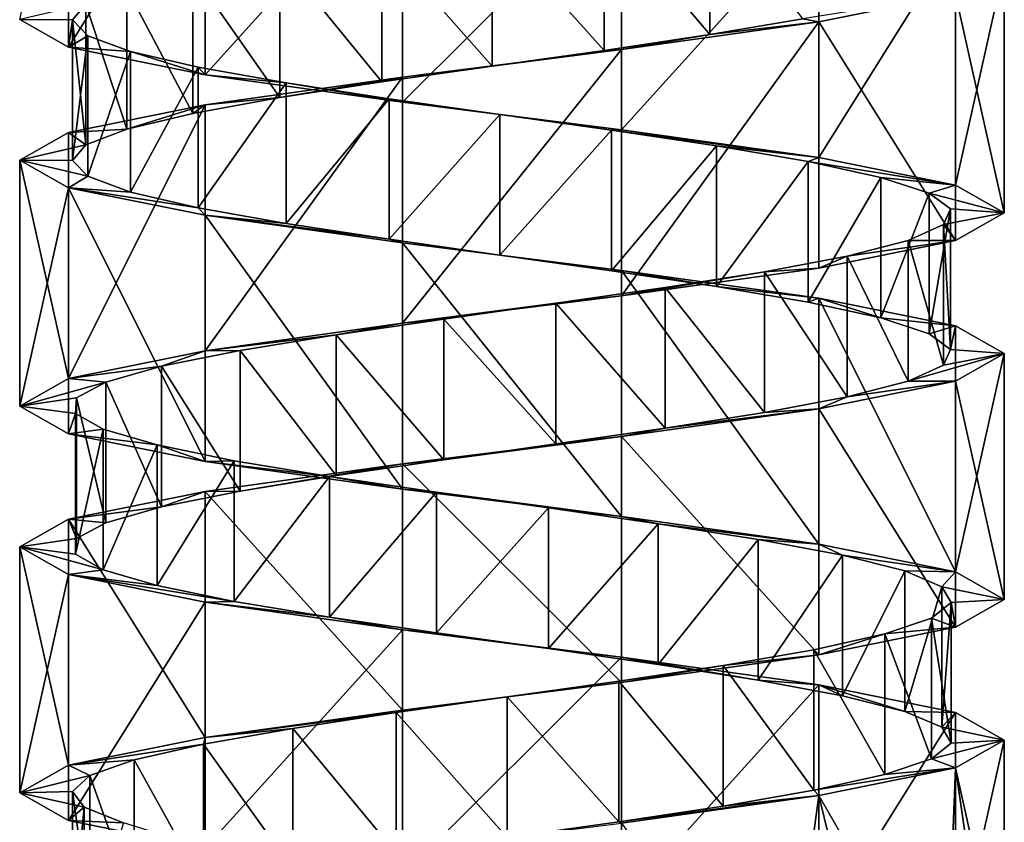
# Model space of a CAD drawing. Header units: millimetres. Extents: x -125 to 171, y -35 to 1363.
# Tile 199 of 256: x 41 to 55, y 494 to 505. Entities that reach past the tile are written whole.
import ezdxf

# ---------------------------------------------------------------- set-up
doc = ezdxf.new("R2010")
doc.units = ezdxf.units.MM
doc.header["$LTSCALE"] = 65.185185
for name, color, linetype in [('1754', 7, 'CONTINUOUS'), ('1755', 7, 'CONTINUOUS'), ('1756', 7, 'CONTINUOUS'), ('2040', 7, 'CONTINUOUS'), ('2041', 7, 'CONTINUOUS'), ('2042', 7, 'CONTINUOUS'), ('2114', 7, 'CONTINUOUS'), ('2115', 7, 'CONTINUOUS'), ('2116', 7, 'CONTINUOUS')]:
    doc.layers.add(name, color=color, linetype=linetype)

msp = doc.modelspace()

# ---------------------------------------------------------------- linework, layer by layer
at = {"layer": '1754', "linetype": 'CONTINUOUS'}
for points in [[(49.369, 507.06, 6.111), (50.872, 505.284, 5.581), (50.872, 507.284, 5.581), (49.369, 507.06, 6.111)], [(50.872, 505.284, 5.581), (52.193, 505.507, 4.688), (50.872, 507.284, 5.581), (50.872, 505.284, 5.581)], [(47.78, 506.836, 6.244), (49.369, 505.06, 6.111), (49.369, 507.06, 6.111), (47.78, 506.836, 6.244)], [(49.369, 505.06, 6.111), (50.872, 505.284, 5.581), (49.369, 507.06, 6.111), (49.369, 505.06, 6.111)], [(46.21, 506.612, 5.97), (47.78, 504.836, 6.244), (47.78, 506.836, 6.244), (46.21, 506.612, 5.97)], [(47.78, 504.836, 6.244), (49.369, 505.06, 6.111), (47.78, 506.836, 6.244), (47.78, 504.836, 6.244)], [(44.76, 506.388, 5.308), (46.21, 504.612, 5.97), (46.21, 506.612, 5.97), (44.76, 506.388, 5.308)], [(46.21, 504.612, 5.97), (47.78, 504.836, 6.244), (46.21, 506.612, 5.97), (46.21, 504.612, 5.97)], [(43.524, 506.164, 4.3), (44.76, 504.388, 5.308), (44.76, 506.388, 5.308), (43.524, 506.164, 4.3)], [(44.76, 504.388, 5.308), (46.21, 504.612, 5.97), (44.76, 506.388, 5.308), (44.76, 504.388, 5.308)], [(42.584, 505.94, 3.013), (43.524, 504.164, 4.3), (43.524, 506.164, 4.3), (42.584, 505.94, 3.013)], [(43.524, 504.164, 4.3), (44.76, 504.388, 5.308), (43.524, 506.164, 4.3), (43.524, 504.164, 4.3)], [(42, 505.716, 1.53), (42.584, 503.94, 3.013), (42.584, 505.94, 3.013), (42, 505.716, 1.53)], [(42.584, 503.94, 3.013), (43.524, 504.164, 4.3), (42.584, 505.94, 3.013), (42.584, 503.94, 3.013)], [(41.81, 505.493, -0.053), (42, 503.716, 1.53), (42, 505.716, 1.53), (41.81, 505.493, -0.053)], [(42, 503.716, 1.53), (42.584, 503.94, 3.013), (42, 505.716, 1.53), (42, 503.716, 1.53)], [(41.81, 503.493, -0.053), (42, 503.716, 1.53), (41.81, 505.493, -0.053), (41.81, 503.493, -0.053)], [(42.027, 505.269, -1.633), (41.81, 503.493, -0.053), (41.81, 505.493, -0.053), (42.027, 505.269, -1.633)], [(42.027, 503.269, -1.633), (41.81, 503.493, -0.053), (42.027, 505.269, -1.633), (42.027, 503.269, -1.633)], [(42.636, 505.045, -3.106), (42.027, 503.269, -1.633), (42.027, 505.269, -1.633), (42.636, 505.045, -3.106)], [(42.636, 503.045, -3.106), (42.027, 503.269, -1.633), (42.636, 505.045, -3.106), (42.636, 503.045, -3.106)], [(43.598, 504.821, -4.377), (42.636, 503.045, -3.106), (42.636, 505.045, -3.106), (43.598, 504.821, -4.377)], [(43.598, 502.821, -4.377), (42.636, 503.045, -3.106), (43.598, 504.821, -4.377), (43.598, 502.821, -4.377)], [(44.851, 504.597, -5.363), (43.598, 502.821, -4.377), (43.598, 504.821, -4.377), (44.851, 504.597, -5.363)], [(44.851, 502.597, -5.363), (43.598, 502.821, -4.377), (44.851, 504.597, -5.363), (44.851, 502.597, -5.363)], [(46.312, 504.373, -6.001), (44.851, 502.597, -5.363), (44.851, 504.597, -5.363), (46.312, 504.373, -6.001)], [(46.312, 502.373, -6.001), (44.851, 502.597, -5.363), (46.312, 504.373, -6.001), (46.312, 502.373, -6.001)], [(47.887, 504.149, -6.248), (46.312, 502.373, -6.001), (46.312, 504.373, -6.001), (47.887, 504.149, -6.248)], [(47.887, 502.149, -6.248), (46.312, 502.373, -6.001), (47.887, 504.149, -6.248), (47.887, 502.149, -6.248)], [(49.473, 503.925, -6.088), (47.887, 502.149, -6.248), (47.887, 504.149, -6.248), (49.473, 503.925, -6.088)], [(49.473, 501.925, -6.088), (47.887, 502.149, -6.248), (49.473, 503.925, -6.088), (49.473, 501.925, -6.088)], [(50.967, 503.701, -5.533), (49.473, 501.925, -6.088), (49.473, 503.925, -6.088), (50.967, 503.701, -5.533)], [(50.967, 501.701, -5.533), (49.473, 501.925, -6.088), (50.967, 503.701, -5.533), (50.967, 501.701, -5.533)], [(52.272, 503.478, -4.617), (50.967, 501.701, -5.533), (50.967, 503.701, -5.533), (52.272, 503.478, -4.617)], [(52.272, 501.478, -4.617), (50.967, 501.701, -5.533), (52.272, 503.478, -4.617), (52.272, 501.478, -4.617)], [(53.303, 503.254, -3.401), (52.272, 501.478, -4.617), (52.272, 503.478, -4.617), (53.303, 503.254, -3.401)], [(53.303, 501.254, -3.401), (52.272, 501.478, -4.617), (53.303, 503.254, -3.401), (53.303, 501.254, -3.401)], [(53.993, 503.03, -1.964), (53.303, 501.254, -3.401), (53.303, 503.254, -3.401), (53.993, 503.03, -1.964)], [(53.993, 501.03, -1.964), (53.303, 501.254, -3.401), (53.993, 503.03, -1.964), (53.993, 501.03, -1.964)], [(54.297, 502.806, -0.399), (53.993, 501.03, -1.964), (53.993, 503.03, -1.964), (54.297, 502.806, -0.399)], [(54.297, 500.806, -0.399), (53.993, 501.03, -1.964), (54.297, 502.806, -0.399), (54.297, 500.806, -0.399)], [(54.195, 502.582, 1.192), (54.297, 500.806, -0.399), (54.297, 502.806, -0.399), (54.195, 502.582, 1.192)], [(53.694, 502.358, 2.705), (54.195, 500.582, 1.192), (54.195, 502.582, 1.192), (53.694, 502.358, 2.705)], [(54.195, 500.582, 1.192), (54.297, 500.806, -0.399), (54.195, 502.582, 1.192), (54.195, 500.582, 1.192)], [(52.827, 502.134, 4.042), (53.694, 500.358, 2.705), (53.694, 502.358, 2.705), (52.827, 502.134, 4.042)], [(53.694, 500.358, 2.705), (54.195, 500.582, 1.192), (53.694, 502.358, 2.705), (53.694, 500.358, 2.705)], [(51.649, 501.91, 5.117), (52.827, 500.134, 4.042), (52.827, 502.134, 4.042), (51.649, 501.91, 5.117)], [(52.827, 500.134, 4.042), (53.694, 500.358, 2.705), (52.827, 502.134, 4.042), (52.827, 500.134, 4.042)], [(50.238, 501.687, 5.858), (51.649, 499.91, 5.117), (51.649, 501.91, 5.117), (50.238, 501.687, 5.858)], [(51.649, 499.91, 5.117), (52.827, 500.134, 4.042), (51.649, 501.91, 5.117), (51.649, 499.91, 5.117)], [(48.685, 501.463, 6.219), (50.238, 499.687, 5.858), (50.238, 501.687, 5.858), (48.685, 501.463, 6.219)], [(50.238, 499.687, 5.858), (51.649, 499.91, 5.117), (50.238, 501.687, 5.858), (50.238, 499.687, 5.858)], [(47.091, 501.239, 6.175), (48.685, 499.463, 6.219), (48.685, 501.463, 6.219), (47.091, 501.239, 6.175)], [(48.685, 499.463, 6.219), (50.238, 499.687, 5.858), (48.685, 501.463, 6.219), (48.685, 499.463, 6.219)], [(45.561, 501.015, 5.729), (47.091, 499.239, 6.175), (47.091, 501.239, 6.175), (45.561, 501.015, 5.729)], [(47.091, 499.239, 6.175), (48.685, 499.463, 6.219), (47.091, 501.239, 6.175), (47.091, 499.239, 6.175)], [(44.193, 500.791, 4.91), (45.561, 499.015, 5.729), (45.561, 501.015, 5.729), (44.193, 500.791, 4.91)], [(45.561, 499.015, 5.729), (47.091, 499.239, 6.175), (45.561, 501.015, 5.729), (45.561, 499.015, 5.729)], [(43.077, 500.567, 3.772), (44.193, 498.791, 4.91), (44.193, 500.791, 4.91), (43.077, 500.567, 3.772)], [(44.193, 498.791, 4.91), (45.561, 499.015, 5.729), (44.193, 500.791, 4.91), (44.193, 498.791, 4.91)], [(42.284, 500.343, 2.389), (43.077, 498.567, 3.772), (43.077, 500.567, 3.772), (42.284, 500.343, 2.389)], [(43.077, 498.567, 3.772), (44.193, 498.791, 4.91), (43.077, 500.567, 3.772), (43.077, 498.567, 3.772)], [(41.868, 500.119, 0.85), (42.284, 498.343, 2.389), (42.284, 500.343, 2.389), (41.868, 500.119, 0.85)], [(42.284, 498.343, 2.389), (43.077, 498.567, 3.772), (42.284, 500.343, 2.389), (42.284, 498.343, 2.389)], [(41.854, 499.896, -0.744), (41.868, 498.119, 0.85), (41.868, 500.119, 0.85), (41.854, 499.896, -0.744)], [(41.868, 498.119, 0.85), (42.284, 498.343, 2.389), (41.868, 500.119, 0.85), (41.868, 498.119, 0.85)], [(41.854, 497.896, -0.744), (41.868, 498.119, 0.85), (41.854, 499.896, -0.744), (41.854, 497.896, -0.744)], [(42.245, 499.672, -2.29), (41.854, 497.896, -0.744), (41.854, 499.896, -0.744), (42.245, 499.672, -2.29)], [(42.245, 497.672, -2.29), (41.854, 497.896, -0.744), (42.245, 499.672, -2.29), (42.245, 497.672, -2.29)], [(43.013, 499.448, -3.687), (42.245, 497.672, -2.29), (42.245, 499.672, -2.29), (43.013, 499.448, -3.687)], [(43.013, 497.448, -3.687), (42.245, 497.672, -2.29), (43.013, 499.448, -3.687), (43.013, 497.448, -3.687)], [(44.11, 499.224, -4.843), (43.013, 497.448, -3.687), (43.013, 499.448, -3.687), (44.11, 499.224, -4.843)], [(44.11, 497.224, -4.843), (43.013, 497.448, -3.687), (44.11, 499.224, -4.843), (44.11, 497.224, -4.843)], [(45.464, 499, -5.685), (44.11, 497.224, -4.843), (44.11, 499.224, -4.843), (45.464, 499, -5.685)], [(45.464, 497, -5.685), (44.11, 497.224, -4.843), (45.464, 499, -5.685), (45.464, 497, -5.685)], [(46.986, 498.776, -6.157), (45.464, 497, -5.685), (45.464, 499, -5.685), (46.986, 498.776, -6.157)], [(46.986, 496.776, -6.157), (45.464, 497, -5.685), (46.986, 498.776, -6.157), (46.986, 496.776, -6.157)], [(48.579, 498.552, -6.228), (46.986, 496.776, -6.157), (46.986, 498.776, -6.157), (48.579, 498.552, -6.228)], [(48.579, 496.552, -6.228), (46.986, 496.776, -6.157), (48.579, 498.552, -6.228), (48.579, 496.552, -6.228)], [(50.138, 498.328, -5.895), (48.579, 496.552, -6.228), (48.579, 498.552, -6.228), (50.138, 498.328, -5.895)], [(50.138, 496.328, -5.895), (48.579, 496.552, -6.228), (50.138, 498.328, -5.895), (50.138, 496.328, -5.895)], [(51.561, 498.104, -5.177), (50.138, 496.328, -5.895), (50.138, 498.328, -5.895), (51.561, 498.104, -5.177)], [(51.561, 496.104, -5.177), (50.138, 496.328, -5.895), (51.561, 498.104, -5.177), (51.561, 496.104, -5.177)], [(52.757, 497.881, -4.123), (51.561, 496.104, -5.177), (51.561, 498.104, -5.177), (52.757, 497.881, -4.123)], [(52.757, 495.881, -4.123), (51.561, 496.104, -5.177), (52.757, 497.881, -4.123), (52.757, 495.881, -4.123)], [(53.647, 497.657, -2.801), (52.757, 495.881, -4.123), (52.757, 497.881, -4.123), (53.647, 497.657, -2.801)], [(53.647, 495.657, -2.801), (52.757, 495.881, -4.123), (53.647, 497.657, -2.801), (53.647, 495.657, -2.801)], [(54.174, 497.433, -1.296), (53.647, 495.657, -2.801), (53.647, 497.657, -2.801), (54.174, 497.433, -1.296)], [(54.174, 495.433, -1.296), (53.647, 495.657, -2.801), (54.174, 497.433, -1.296), (54.174, 495.433, -1.296)], [(54.303, 497.209, 0.293), (54.174, 495.433, -1.296), (54.174, 497.433, -1.296), (54.303, 497.209, 0.293)], [(54.026, 496.985, 1.863), (54.303, 495.209, 0.293), (54.303, 497.209, 0.293), (54.026, 496.985, 1.863)], [(54.303, 495.209, 0.293), (54.174, 495.433, -1.296), (54.303, 497.209, 0.293), (54.303, 495.209, 0.293)], [(53.361, 496.761, 3.311), (54.026, 494.985, 1.863), (54.026, 496.985, 1.863), (53.361, 496.761, 3.311)], [(54.026, 494.985, 1.863), (54.303, 495.209, 0.293), (54.026, 496.985, 1.863), (54.026, 494.985, 1.863)], [(52.35, 496.537, 4.545), (53.361, 494.761, 3.311), (53.361, 496.761, 3.311), (52.35, 496.537, 4.545)], [(53.361, 494.761, 3.311), (54.026, 494.985, 1.863), (53.361, 496.761, 3.311), (53.361, 494.761, 3.311)], [(51.061, 496.313, 5.482), (52.35, 494.537, 4.545), (52.35, 496.537, 4.545), (51.061, 496.313, 5.482)], [(52.35, 494.537, 4.545), (53.361, 494.761, 3.311), (52.35, 496.537, 4.545), (52.35, 494.537, 4.545)], [(49.577, 496.09, 6.063), (51.061, 494.313, 5.482), (51.061, 496.313, 5.482), (49.577, 496.09, 6.063)], [(51.061, 494.313, 5.482), (52.35, 494.537, 4.545), (51.061, 496.313, 5.482), (51.061, 494.313, 5.482)], [(47.993, 495.866, 6.25), (49.577, 494.09, 6.063), (49.577, 496.09, 6.063), (47.993, 495.866, 6.25)], [(49.577, 494.09, 6.063), (51.061, 494.313, 5.482), (49.577, 496.09, 6.063), (49.577, 494.09, 6.063)], [(46.415, 495.642, 6.03), (47.993, 493.866, 6.25), (47.993, 495.866, 6.25), (46.415, 495.642, 6.03)], [(47.993, 493.866, 6.25), (49.577, 494.09, 6.063), (47.993, 495.866, 6.25), (47.993, 493.866, 6.25)], [(44.943, 495.418, 5.417), (46.415, 493.642, 6.03), (46.415, 495.642, 6.03), (44.943, 495.418, 5.417)], [(46.415, 493.642, 6.03), (47.993, 493.866, 6.25), (46.415, 495.642, 6.03), (46.415, 493.642, 6.03)], [(43.674, 495.194, 4.452), (44.943, 493.418, 5.417), (44.943, 495.418, 5.417), (43.674, 495.194, 4.452)], [(44.943, 493.418, 5.417), (46.415, 493.642, 6.03), (44.943, 495.418, 5.417), (44.943, 493.418, 5.417)], [(42.69, 494.97, 3.198), (43.674, 493.194, 4.452), (43.674, 495.194, 4.452), (42.69, 494.97, 3.198)], [(43.674, 493.194, 4.452), (44.943, 493.418, 5.417), (43.674, 495.194, 4.452), (43.674, 493.194, 4.452)], [(42.056, 494.746, 1.735), (42.69, 492.97, 3.198), (42.69, 494.97, 3.198), (42.056, 494.746, 1.735)], [(42.69, 492.97, 3.198), (43.674, 493.194, 4.452), (42.69, 494.97, 3.198), (42.69, 492.97, 3.198)], [(41.812, 494.522, 0.16), (42.056, 492.746, 1.735), (42.056, 494.746, 1.735), (41.812, 494.522, 0.16)], [(42.056, 492.746, 1.735), (42.69, 492.97, 3.198), (42.056, 494.746, 1.735), (42.056, 492.746, 1.735)], [(41.812, 492.522, 0.16), (42.056, 492.746, 1.735), (41.812, 494.522, 0.16), (41.812, 492.522, 0.16)], [(41.975, 494.299, -1.426), (41.812, 492.522, 0.16), (41.812, 494.522, 0.16), (41.975, 494.299, -1.426)], [(41.975, 492.299, -1.426), (41.812, 492.522, 0.16), (41.975, 494.299, -1.426), (41.975, 492.299, -1.426)], [(42.534, 494.075, -2.919), (41.975, 492.299, -1.426), (41.975, 494.299, -1.426), (42.534, 494.075, -2.919)]]:
    msp.add_3dface(points, dxfattribs=at)
at = {"layer": '1755', "linetype": 'CONTINUOUS'}
for points in [[(54.367, 505.857, 3.037), (52.193, 505.507, 4.688), (52.424, 505.464, 5.473), (54.367, 505.857, 3.037)], [(52.424, 505.464, 5.473), (50.872, 505.284, 5.581), (49.618, 505.071, 6.824), (52.424, 505.464, 5.473)], [(52.193, 505.507, 4.688), (50.872, 505.284, 5.581), (52.424, 505.464, 5.473), (52.193, 505.507, 4.688)], [(50.872, 505.284, 5.581), (49.369, 505.06, 6.111), (49.618, 505.071, 6.824), (50.872, 505.284, 5.581)], [(49.618, 505.071, 6.824), (47.78, 504.836, 6.244), (46.502, 504.679, 6.824), (49.618, 505.071, 6.824)], [(49.369, 505.06, 6.111), (47.78, 504.836, 6.244), (49.618, 505.071, 6.824), (49.369, 505.06, 6.111)], [(47.78, 504.836, 6.244), (46.21, 504.612, 5.97), (46.502, 504.679, 6.824), (47.78, 504.836, 6.244)], [(46.502, 504.679, 6.824), (44.76, 504.388, 5.308), (43.696, 504.286, 5.473), (46.502, 504.679, 6.824)], [(46.21, 504.612, 5.97), (44.76, 504.388, 5.308), (46.502, 504.679, 6.824), (46.21, 504.612, 5.97)], [(43.696, 504.286, 5.473), (42.584, 503.94, 3.013), (41.753, 503.893, 3.037), (43.696, 504.286, 5.473)], [(43.524, 504.164, 4.3), (42.584, 503.94, 3.013), (43.696, 504.286, 5.473), (43.524, 504.164, 4.3)], [(44.76, 504.388, 5.308), (43.524, 504.164, 4.3), (43.696, 504.286, 5.473), (44.76, 504.388, 5.308)], [(41.753, 503.893, 3.037), (42, 503.716, 1.53), (41.06, 503.5, 0), (41.753, 503.893, 3.037)], [(42.584, 503.94, 3.013), (42, 503.716, 1.53), (41.753, 503.893, 3.037), (42.584, 503.94, 3.013)], [(42, 503.716, 1.53), (41.81, 503.493, -0.053), (41.06, 503.5, 0), (42, 503.716, 1.53)], [(41.81, 503.493, -0.053), (42.027, 503.269, -1.633), (41.06, 503.5, 0), (41.81, 503.493, -0.053)], [(41.06, 503.5, 0), (42.027, 503.269, -1.633), (41.753, 503.107, -3.037), (41.06, 503.5, 0)], [(42.027, 503.269, -1.633), (42.636, 503.045, -3.106), (41.753, 503.107, -3.037), (42.027, 503.269, -1.633)], [(42.636, 503.045, -3.106), (43.598, 502.821, -4.377), (41.753, 503.107, -3.037), (42.636, 503.045, -3.106)], [(41.753, 503.107, -3.037), (43.598, 502.821, -4.377), (43.696, 502.714, -5.473), (41.753, 503.107, -3.037)], [(43.598, 502.821, -4.377), (44.851, 502.597, -5.363), (43.696, 502.714, -5.473), (43.598, 502.821, -4.377)], [(44.851, 502.597, -5.363), (46.312, 502.373, -6.001), (43.696, 502.714, -5.473), (44.851, 502.597, -5.363)], [(43.696, 502.714, -5.473), (46.312, 502.373, -6.001), (46.502, 502.321, -6.825), (43.696, 502.714, -5.473)], [(46.312, 502.373, -6.001), (47.887, 502.149, -6.248), (46.502, 502.321, -6.825), (46.312, 502.373, -6.001)], [(46.502, 502.321, -6.825), (47.887, 502.149, -6.248), (49.618, 501.929, -6.824), (46.502, 502.321, -6.825)], [(47.887, 502.149, -6.248), (49.473, 501.925, -6.088), (49.618, 501.929, -6.824), (47.887, 502.149, -6.248)], [(49.473, 501.925, -6.088), (50.967, 501.701, -5.533), (49.618, 501.929, -6.824), (49.473, 501.925, -6.088)], [(49.618, 501.929, -6.824), (50.967, 501.701, -5.533), (52.424, 501.536, -5.473), (49.618, 501.929, -6.824)], [(50.967, 501.701, -5.533), (52.272, 501.478, -4.617), (52.424, 501.536, -5.473), (50.967, 501.701, -5.533)], [(52.272, 501.478, -4.617), (53.303, 501.254, -3.401), (52.424, 501.536, -5.473), (52.272, 501.478, -4.617)], [(52.424, 501.536, -5.473), (53.303, 501.254, -3.401), (54.367, 501.143, -3.037), (52.424, 501.536, -5.473)], [(53.303, 501.254, -3.401), (53.993, 501.03, -1.964), (54.367, 501.143, -3.037), (53.303, 501.254, -3.401)], [(53.993, 501.03, -1.964), (54.297, 500.806, -0.399), (54.367, 501.143, -3.037), (53.993, 501.03, -1.964)], [(54.367, 501.143, -3.037), (54.297, 500.806, -0.399), (55.06, 500.75, 0), (54.367, 501.143, -3.037)], [(54.297, 500.806, -0.399), (54.195, 500.582, 1.192), (55.06, 500.75, 0), (54.297, 500.806, -0.399)], [(54.195, 500.582, 1.192), (53.694, 500.358, 2.705), (55.06, 500.75, 0), (54.195, 500.582, 1.192)], [(55.06, 500.75, 0), (53.694, 500.358, 2.705), (54.367, 500.357, 3.037), (55.06, 500.75, 0)], [(54.367, 500.357, 3.037), (52.827, 500.134, 4.042), (52.424, 499.964, 5.473), (54.367, 500.357, 3.037)], [(53.694, 500.358, 2.705), (52.827, 500.134, 4.042), (54.367, 500.357, 3.037), (53.694, 500.358, 2.705)], [(52.827, 500.134, 4.042), (51.649, 499.91, 5.117), (52.424, 499.964, 5.473), (52.827, 500.134, 4.042)], [(52.424, 499.964, 5.473), (50.238, 499.687, 5.858), (49.618, 499.571, 6.824), (52.424, 499.964, 5.473)], [(51.649, 499.91, 5.117), (50.238, 499.687, 5.858), (52.424, 499.964, 5.473), (51.649, 499.91, 5.117)], [(50.238, 499.687, 5.858), (48.685, 499.463, 6.219), (49.618, 499.571, 6.824), (50.238, 499.687, 5.858)], [(49.618, 499.571, 6.824), (47.091, 499.239, 6.175), (46.502, 499.179, 6.825), (49.618, 499.571, 6.824)], [(48.685, 499.463, 6.219), (47.091, 499.239, 6.175), (49.618, 499.571, 6.824), (48.685, 499.463, 6.219)], [(46.502, 499.179, 6.825), (44.193, 498.791, 4.91), (43.696, 498.786, 5.473), (46.502, 499.179, 6.825)], [(45.561, 499.015, 5.729), (44.193, 498.791, 4.91), (46.502, 499.179, 6.825), (45.561, 499.015, 5.729)], [(47.091, 499.239, 6.175), (45.561, 499.015, 5.729), (46.502, 499.179, 6.825), (47.091, 499.239, 6.175)], [(43.696, 498.786, 5.473), (43.077, 498.567, 3.772), (41.753, 498.393, 3.037), (43.696, 498.786, 5.473)], [(44.193, 498.791, 4.91), (43.077, 498.567, 3.772), (43.696, 498.786, 5.473), (44.193, 498.791, 4.91)], [(43.077, 498.567, 3.772), (42.284, 498.343, 2.389), (41.753, 498.393, 3.037), (43.077, 498.567, 3.772)], [(41.753, 498.393, 3.037), (41.868, 498.119, 0.85), (41.06, 498, 0), (41.753, 498.393, 3.037)], [(42.284, 498.343, 2.389), (41.868, 498.119, 0.85), (41.753, 498.393, 3.037), (42.284, 498.343, 2.389)], [(41.868, 498.119, 0.85), (41.854, 497.896, -0.744), (41.06, 498, 0), (41.868, 498.119, 0.85)], [(41.854, 497.896, -0.744), (42.245, 497.672, -2.29), (41.06, 498, 0), (41.854, 497.896, -0.744)], [(41.06, 498, 0), (42.245, 497.672, -2.29), (41.753, 497.607, -3.037), (41.06, 498, 0)], [(42.245, 497.672, -2.29), (43.013, 497.448, -3.687), (41.753, 497.607, -3.037), (42.245, 497.672, -2.29)], [(43.013, 497.448, -3.687), (44.11, 497.224, -4.843), (41.753, 497.607, -3.037), (43.013, 497.448, -3.687)], [(41.753, 497.607, -3.037), (44.11, 497.224, -4.843), (43.696, 497.214, -5.473), (41.753, 497.607, -3.037)], [(44.11, 497.224, -4.843), (45.464, 497, -5.685), (43.696, 497.214, -5.473), (44.11, 497.224, -4.843)], [(43.696, 497.214, -5.473), (45.464, 497, -5.685), (46.502, 496.821, -6.824), (43.696, 497.214, -5.473)], [(45.464, 497, -5.685), (46.986, 496.776, -6.157), (46.502, 496.821, -6.824), (45.464, 497, -5.685)], [(46.986, 496.776, -6.157), (48.579, 496.552, -6.228), (46.502, 496.821, -6.824), (46.986, 496.776, -6.157)], [(46.502, 496.821, -6.824), (48.579, 496.552, -6.228), (49.618, 496.429, -6.825), (46.502, 496.821, -6.824)], [(48.579, 496.552, -6.228), (50.138, 496.328, -5.895), (49.618, 496.429, -6.825), (48.579, 496.552, -6.228)], [(50.138, 496.328, -5.895), (51.561, 496.104, -5.177), (49.618, 496.429, -6.825), (50.138, 496.328, -5.895)], [(49.618, 496.429, -6.825), (51.561, 496.104, -5.177), (52.424, 496.036, -5.473), (49.618, 496.429, -6.825)], [(51.561, 496.104, -5.177), (52.757, 495.881, -4.123), (52.424, 496.036, -5.473), (51.561, 496.104, -5.177)], [(52.757, 495.881, -4.123), (53.647, 495.657, -2.801), (52.424, 496.036, -5.473), (52.757, 495.881, -4.123)], [(52.424, 496.036, -5.473), (53.647, 495.657, -2.801), (54.367, 495.643, -3.037), (52.424, 496.036, -5.473)], [(53.647, 495.657, -2.801), (54.174, 495.433, -1.296), (54.367, 495.643, -3.037), (53.647, 495.657, -2.801)], [(54.174, 495.433, -1.296), (55.06, 495.25, 0), (54.367, 495.643, -3.037), (54.174, 495.433, -1.296)], [(54.174, 495.433, -1.296), (54.303, 495.209, 0.293), (55.06, 495.25, 0), (54.174, 495.433, -1.296)], [(54.303, 495.209, 0.293), (54.026, 494.985, 1.863), (55.06, 495.25, 0), (54.303, 495.209, 0.293)], [(55.06, 495.25, 0), (54.026, 494.985, 1.863), (54.367, 494.857, 3.037), (55.06, 495.25, 0)], [(54.026, 494.985, 1.863), (53.361, 494.761, 3.311), (54.367, 494.857, 3.037), (54.026, 494.985, 1.863)], [(53.361, 494.761, 3.311), (52.35, 494.537, 4.545), (54.367, 494.857, 3.037), (53.361, 494.761, 3.311)], [(54.367, 494.857, 3.037), (52.35, 494.537, 4.545), (52.424, 494.464, 5.473), (54.367, 494.857, 3.037)], [(52.35, 494.537, 4.545), (51.061, 494.313, 5.482), (52.424, 494.464, 5.473), (52.35, 494.537, 4.545)], [(51.061, 494.313, 5.482), (49.577, 494.09, 6.063), (52.424, 494.464, 5.473), (51.061, 494.313, 5.482)], [(52.424, 494.464, 5.473), (49.577, 494.09, 6.063), (49.618, 494.071, 6.825), (52.424, 494.464, 5.473)], [(49.577, 494.09, 6.063), (47.993, 493.866, 6.25), (49.618, 494.071, 6.825), (49.577, 494.09, 6.063)]]:
    msp.add_3dface(points, dxfattribs=at)
at = {"layer": '1756', "linetype": 'CONTINUOUS'}
for points in [[(41.81, 505.493, -0.053), (42, 505.716, 1.53), (41.06, 505.5, 0), (41.81, 505.493, -0.053)], [(41.753, 505.107, -3.037), (41.81, 505.493, -0.053), (41.06, 505.5, 0), (41.753, 505.107, -3.037)], [(42.027, 505.269, -1.633), (41.81, 505.493, -0.053), (41.753, 505.107, -3.037), (42.027, 505.269, -1.633)], [(42.636, 505.045, -3.106), (42.027, 505.269, -1.633), (41.753, 505.107, -3.037), (42.636, 505.045, -3.106)], [(43.696, 504.714, -5.473), (42.636, 505.045, -3.106), (41.753, 505.107, -3.037), (43.696, 504.714, -5.473)], [(43.598, 504.821, -4.377), (42.636, 505.045, -3.106), (43.696, 504.714, -5.473), (43.598, 504.821, -4.377)], [(44.851, 504.597, -5.363), (43.598, 504.821, -4.377), (43.696, 504.714, -5.473), (44.851, 504.597, -5.363)], [(46.502, 504.321, -6.825), (44.851, 504.597, -5.363), (43.696, 504.714, -5.473), (46.502, 504.321, -6.825)], [(46.312, 504.373, -6.001), (44.851, 504.597, -5.363), (46.502, 504.321, -6.825), (46.312, 504.373, -6.001)], [(47.887, 504.149, -6.248), (46.312, 504.373, -6.001), (46.502, 504.321, -6.825), (47.887, 504.149, -6.248)], [(49.618, 503.929, -6.824), (47.887, 504.149, -6.248), (46.502, 504.321, -6.825), (49.618, 503.929, -6.824)], [(49.473, 503.925, -6.088), (47.887, 504.149, -6.248), (49.618, 503.929, -6.824), (49.473, 503.925, -6.088)], [(52.424, 503.536, -5.473), (49.473, 503.925, -6.088), (49.618, 503.929, -6.824), (52.424, 503.536, -5.473)], [(50.967, 503.701, -5.533), (49.473, 503.925, -6.088), (52.424, 503.536, -5.473), (50.967, 503.701, -5.533)], [(52.272, 503.478, -4.617), (50.967, 503.701, -5.533), (52.424, 503.536, -5.473), (52.272, 503.478, -4.617)], [(54.367, 503.143, -3.037), (52.272, 503.478, -4.617), (52.424, 503.536, -5.473), (54.367, 503.143, -3.037)], [(53.303, 503.254, -3.401), (52.272, 503.478, -4.617), (54.367, 503.143, -3.037), (53.303, 503.254, -3.401)], [(53.993, 503.03, -1.964), (53.303, 503.254, -3.401), (54.367, 503.143, -3.037), (53.993, 503.03, -1.964)], [(55.06, 502.75, 0), (53.993, 503.03, -1.964), (54.367, 503.143, -3.037), (55.06, 502.75, 0)], [(54.297, 502.806, -0.399), (53.993, 503.03, -1.964), (55.06, 502.75, 0), (54.297, 502.806, -0.399)], [(54.195, 502.582, 1.192), (54.297, 502.806, -0.399), (55.06, 502.75, 0), (54.195, 502.582, 1.192)], [(54.367, 502.357, 3.037), (54.195, 502.582, 1.192), (55.06, 502.75, 0), (54.367, 502.357, 3.037)], [(53.694, 502.358, 2.705), (54.195, 502.582, 1.192), (54.367, 502.357, 3.037), (53.694, 502.358, 2.705)], [(52.424, 501.964, 5.473), (52.827, 502.134, 4.042), (54.367, 502.357, 3.037), (52.424, 501.964, 5.473)], [(52.827, 502.134, 4.042), (53.694, 502.358, 2.705), (54.367, 502.357, 3.037), (52.827, 502.134, 4.042)], [(51.649, 501.91, 5.117), (52.827, 502.134, 4.042), (52.424, 501.964, 5.473), (51.649, 501.91, 5.117)], [(49.618, 501.571, 6.824), (51.649, 501.91, 5.117), (52.424, 501.964, 5.473), (49.618, 501.571, 6.824)], [(50.238, 501.687, 5.858), (51.649, 501.91, 5.117), (49.618, 501.571, 6.824), (50.238, 501.687, 5.858)], [(48.685, 501.463, 6.219), (50.238, 501.687, 5.858), (49.618, 501.571, 6.824), (48.685, 501.463, 6.219)], [(46.502, 501.179, 6.825), (48.685, 501.463, 6.219), (49.618, 501.571, 6.824), (46.502, 501.179, 6.825)], [(47.091, 501.239, 6.175), (48.685, 501.463, 6.219), (46.502, 501.179, 6.825), (47.091, 501.239, 6.175)], [(45.561, 501.015, 5.729), (47.091, 501.239, 6.175), (46.502, 501.179, 6.825), (45.561, 501.015, 5.729)], [(43.696, 500.786, 5.473), (45.561, 501.015, 5.729), (46.502, 501.179, 6.825), (43.696, 500.786, 5.473)], [(44.193, 500.791, 4.91), (45.561, 501.015, 5.729), (43.696, 500.786, 5.473), (44.193, 500.791, 4.91)], [(41.753, 500.393, 3.037), (43.077, 500.567, 3.772), (43.696, 500.786, 5.473), (41.753, 500.393, 3.037)], [(43.077, 500.567, 3.772), (44.193, 500.791, 4.91), (43.696, 500.786, 5.473), (43.077, 500.567, 3.772)], [(42.284, 500.343, 2.389), (43.077, 500.567, 3.772), (41.753, 500.393, 3.037), (42.284, 500.343, 2.389)], [(41.06, 500, 0), (42.284, 500.343, 2.389), (41.753, 500.393, 3.037), (41.06, 500, 0)], [(41.868, 500.119, 0.85), (42.284, 500.343, 2.389), (41.06, 500, 0), (41.868, 500.119, 0.85)], [(41.854, 499.896, -0.744), (41.868, 500.119, 0.85), (41.06, 500, 0), (41.854, 499.896, -0.744)], [(41.753, 499.607, -3.037), (41.854, 499.896, -0.744), (41.06, 500, 0), (41.753, 499.607, -3.037)], [(42.245, 499.672, -2.29), (41.854, 499.896, -0.744), (41.753, 499.607, -3.037), (42.245, 499.672, -2.29)], [(43.013, 499.448, -3.687), (42.245, 499.672, -2.29), (41.753, 499.607, -3.037), (43.013, 499.448, -3.687)], [(43.696, 499.214, -5.473), (43.013, 499.448, -3.687), (41.753, 499.607, -3.037), (43.696, 499.214, -5.473)], [(44.11, 499.224, -4.843), (43.013, 499.448, -3.687), (43.696, 499.214, -5.473), (44.11, 499.224, -4.843)], [(45.464, 499, -5.685), (44.11, 499.224, -4.843), (43.696, 499.214, -5.473), (45.464, 499, -5.685)], [(46.502, 498.821, -6.824), (45.464, 499, -5.685), (43.696, 499.214, -5.473), (46.502, 498.821, -6.824)], [(46.986, 498.776, -6.157), (45.464, 499, -5.685), (46.502, 498.821, -6.824), (46.986, 498.776, -6.157)], [(49.618, 498.429, -6.825), (46.986, 498.776, -6.157), (46.502, 498.821, -6.824), (49.618, 498.429, -6.825)], [(48.579, 498.552, -6.228), (46.986, 498.776, -6.157), (49.618, 498.429, -6.825), (48.579, 498.552, -6.228)], [(50.138, 498.328, -5.895), (48.579, 498.552, -6.228), (49.618, 498.429, -6.825), (50.138, 498.328, -5.895)], [(52.424, 498.036, -5.473), (50.138, 498.328, -5.895), (49.618, 498.429, -6.825), (52.424, 498.036, -5.473)], [(51.561, 498.104, -5.177), (50.138, 498.328, -5.895), (52.424, 498.036, -5.473), (51.561, 498.104, -5.177)], [(52.757, 497.881, -4.123), (51.561, 498.104, -5.177), (52.424, 498.036, -5.473), (52.757, 497.881, -4.123)], [(54.367, 497.643, -3.037), (52.757, 497.881, -4.123), (52.424, 498.036, -5.473), (54.367, 497.643, -3.037)], [(53.647, 497.657, -2.801), (52.757, 497.881, -4.123), (54.367, 497.643, -3.037), (53.647, 497.657, -2.801)], [(54.174, 497.433, -1.296), (53.647, 497.657, -2.801), (54.367, 497.643, -3.037), (54.174, 497.433, -1.296)], [(55.06, 497.25, 0), (54.174, 497.433, -1.296), (54.367, 497.643, -3.037), (55.06, 497.25, 0)], [(54.303, 497.209, 0.293), (54.174, 497.433, -1.296), (55.06, 497.25, 0), (54.303, 497.209, 0.293)], [(54.026, 496.985, 1.863), (54.303, 497.209, 0.293), (54.367, 496.857, 3.037), (54.026, 496.985, 1.863)], [(54.367, 496.857, 3.037), (54.303, 497.209, 0.293), (55.06, 497.25, 0), (54.367, 496.857, 3.037)], [(53.361, 496.761, 3.311), (54.026, 496.985, 1.863), (54.367, 496.857, 3.037), (53.361, 496.761, 3.311)], [(52.35, 496.537, 4.545), (53.361, 496.761, 3.311), (52.424, 496.464, 5.473), (52.35, 496.537, 4.545)], [(52.424, 496.464, 5.473), (53.361, 496.761, 3.311), (54.367, 496.857, 3.037), (52.424, 496.464, 5.473)], [(49.618, 496.071, 6.825), (51.061, 496.313, 5.482), (52.424, 496.464, 5.473), (49.618, 496.071, 6.825)], [(51.061, 496.313, 5.482), (52.35, 496.537, 4.545), (52.424, 496.464, 5.473), (51.061, 496.313, 5.482)], [(49.577, 496.09, 6.063), (51.061, 496.313, 5.482), (49.618, 496.071, 6.825), (49.577, 496.09, 6.063)], [(46.502, 495.679, 6.824), (47.993, 495.866, 6.25), (49.618, 496.071, 6.825), (46.502, 495.679, 6.824)], [(47.993, 495.866, 6.25), (49.577, 496.09, 6.063), (49.618, 496.071, 6.825), (47.993, 495.866, 6.25)], [(46.415, 495.642, 6.03), (47.993, 495.866, 6.25), (46.502, 495.679, 6.824), (46.415, 495.642, 6.03)], [(43.696, 495.286, 5.473), (46.415, 495.642, 6.03), (46.502, 495.679, 6.824), (43.696, 495.286, 5.473)], [(44.943, 495.418, 5.417), (46.415, 495.642, 6.03), (43.696, 495.286, 5.473), (44.943, 495.418, 5.417)], [(43.674, 495.194, 4.452), (44.943, 495.418, 5.417), (43.696, 495.286, 5.473), (43.674, 495.194, 4.452)], [(41.753, 494.893, 3.037), (43.674, 495.194, 4.452), (43.696, 495.286, 5.473), (41.753, 494.893, 3.037)], [(42.69, 494.97, 3.198), (43.674, 495.194, 4.452), (41.753, 494.893, 3.037), (42.69, 494.97, 3.198)], [(42.056, 494.746, 1.735), (42.69, 494.97, 3.198), (41.753, 494.893, 3.037), (42.056, 494.746, 1.735)], [(41.06, 494.5, 0), (42.056, 494.746, 1.735), (41.753, 494.893, 3.037), (41.06, 494.5, 0)], [(41.812, 494.522, 0.16), (42.056, 494.746, 1.735), (41.06, 494.5, 0), (41.812, 494.522, 0.16)], [(41.975, 494.299, -1.426), (41.812, 494.522, 0.16), (41.06, 494.5, 0), (41.975, 494.299, -1.426)], [(41.753, 494.107, -3.037), (41.975, 494.299, -1.426), (41.06, 494.5, 0), (41.753, 494.107, -3.037)], [(42.534, 494.075, -2.919), (41.975, 494.299, -1.426), (41.753, 494.107, -3.037), (42.534, 494.075, -2.919)], [(43.696, 493.714, -5.473), (42.534, 494.075, -2.919), (41.753, 494.107, -3.037), (43.696, 493.714, -5.473)]]:
    msp.add_3dface(points, dxfattribs=at)
at = {"layer": '2040', "linetype": 'CONTINUOUS'}
for points in [[(55.06, 506.25, 0), (54.367, 505.857, 3.037), (55.06, 502.75, 0), (55.06, 506.25, 0)], [(54.367, 505.857, 3.037), (52.424, 505.464, 5.473), (54.367, 502.357, 3.037), (54.367, 505.857, 3.037)], [(54.367, 505.857, 3.037), (54.367, 502.357, 3.037), (55.06, 502.75, 0), (54.367, 505.857, 3.037)], [(52.424, 505.464, 5.473), (49.618, 505.071, 6.824), (49.618, 501.571, 6.824), (52.424, 505.464, 5.473)], [(52.424, 505.464, 5.473), (49.618, 501.571, 6.824), (52.424, 501.964, 5.473), (52.424, 505.464, 5.473)], [(52.424, 505.464, 5.473), (52.424, 501.964, 5.473), (54.367, 502.357, 3.037), (52.424, 505.464, 5.473)], [(49.618, 505.071, 6.824), (46.502, 504.679, 6.824), (46.502, 501.179, 6.825), (49.618, 505.071, 6.824)], [(49.618, 505.071, 6.824), (46.502, 501.179, 6.825), (49.618, 501.571, 6.824), (49.618, 505.071, 6.824)], [(46.502, 504.679, 6.824), (43.696, 504.286, 5.473), (43.696, 500.786, 5.473), (46.502, 504.679, 6.824)], [(46.502, 504.679, 6.824), (43.696, 500.786, 5.473), (46.502, 501.179, 6.825), (46.502, 504.679, 6.824)], [(43.696, 504.286, 5.473), (41.753, 503.893, 3.037), (41.753, 500.393, 3.037), (43.696, 504.286, 5.473)], [(43.696, 504.286, 5.473), (41.753, 500.393, 3.037), (43.696, 500.786, 5.473), (43.696, 504.286, 5.473)], [(41.753, 503.893, 3.037), (41.06, 503.5, 0), (41.753, 500.393, 3.037), (41.753, 503.893, 3.037)], [(41.06, 503.5, 0), (41.06, 500, 0), (41.753, 500.393, 3.037), (41.06, 503.5, 0)]]:
    msp.add_3dface(points, dxfattribs=at)
at = {"layer": '2041', "linetype": 'CONTINUOUS'}
for points in [[(55.06, 500.75, 0), (54.367, 500.357, 3.037), (55.06, 497.25, 0), (55.06, 500.75, 0)], [(54.367, 500.357, 3.037), (52.424, 499.964, 5.473), (54.367, 496.857, 3.037), (54.367, 500.357, 3.037)], [(54.367, 500.357, 3.037), (54.367, 496.857, 3.037), (55.06, 497.25, 0), (54.367, 500.357, 3.037)], [(52.424, 499.964, 5.473), (49.618, 499.571, 6.824), (52.424, 496.464, 5.473), (52.424, 499.964, 5.473)], [(52.424, 499.964, 5.473), (52.424, 496.464, 5.473), (54.367, 496.857, 3.037), (52.424, 499.964, 5.473)], [(49.618, 499.571, 6.824), (46.502, 499.179, 6.825), (49.618, 496.071, 6.825), (49.618, 499.571, 6.824)], [(49.618, 499.571, 6.824), (49.618, 496.071, 6.825), (52.424, 496.464, 5.473), (49.618, 499.571, 6.824)], [(46.502, 499.179, 6.825), (43.696, 498.786, 5.473), (46.502, 495.679, 6.824), (46.502, 499.179, 6.825)], [(46.502, 499.179, 6.825), (46.502, 495.679, 6.824), (49.618, 496.071, 6.825), (46.502, 499.179, 6.825)], [(43.696, 498.786, 5.473), (41.753, 498.393, 3.037), (43.696, 495.286, 5.473), (43.696, 498.786, 5.473)], [(43.696, 498.786, 5.473), (43.696, 495.286, 5.473), (46.502, 495.679, 6.824), (43.696, 498.786, 5.473)], [(41.753, 498.393, 3.037), (41.06, 498, 0), (41.753, 494.893, 3.037), (41.753, 498.393, 3.037)], [(41.753, 498.393, 3.037), (41.753, 494.893, 3.037), (43.696, 495.286, 5.473), (41.753, 498.393, 3.037)], [(41.06, 498, 0), (41.06, 494.5, 0), (41.753, 494.893, 3.037), (41.06, 498, 0)]]:
    msp.add_3dface(points, dxfattribs=at)
at = {"layer": '2042', "linetype": 'CONTINUOUS'}
for points in [[(55.06, 495.25, 0), (54.367, 494.857, 3.037), (55.06, 491.75, 0), (55.06, 495.25, 0)], [(54.367, 494.857, 3.037), (52.424, 494.464, 5.473), (54.23, 491.319, 3.306), (54.367, 494.857, 3.037)], [(54.367, 494.857, 3.037), (54.23, 491.319, 3.306), (54.849, 491.535, 1.704), (54.367, 494.857, 3.037)], [(54.367, 494.857, 3.037), (54.849, 491.535, 1.704), (55.06, 491.75, 0), (54.367, 494.857, 3.037)], [(52.424, 494.464, 5.473), (49.618, 494.071, 6.825), (51.937, 490.889, 5.828), (52.424, 494.464, 5.473)], [(52.424, 494.464, 5.473), (51.937, 490.889, 5.828), (53.239, 491.104, 4.709), (52.424, 494.464, 5.473)], [(52.424, 494.464, 5.473), (53.239, 491.104, 4.709), (54.23, 491.319, 3.306), (52.424, 494.464, 5.473)]]:
    msp.add_3dface(points, dxfattribs=at)
at = {"layer": '2114', "linetype": 'CONTINUOUS'}
for points in [[(41.753, 508.607, -3.037), (41.753, 505.107, -3.037), (41.06, 505.5, 0), (41.753, 508.607, -3.037)], [(41.753, 508.607, -3.037), (43.696, 508.214, -5.473), (41.753, 505.107, -3.037), (41.753, 508.607, -3.037)], [(43.696, 508.214, -5.473), (43.696, 504.714, -5.473), (41.753, 505.107, -3.037), (43.696, 508.214, -5.473)], [(43.696, 508.214, -5.473), (46.502, 507.821, -6.824), (43.696, 504.714, -5.473), (43.696, 508.214, -5.473)], [(46.502, 507.821, -6.824), (46.502, 504.321, -6.825), (43.696, 504.714, -5.473), (46.502, 507.821, -6.824)], [(46.502, 507.821, -6.824), (49.618, 507.429, -6.824), (46.502, 504.321, -6.825), (46.502, 507.821, -6.824)], [(49.618, 507.429, -6.824), (49.618, 503.929, -6.824), (46.502, 504.321, -6.825), (49.618, 507.429, -6.824)], [(49.618, 507.429, -6.824), (52.424, 507.036, -5.473), (49.618, 503.929, -6.824), (49.618, 507.429, -6.824)], [(52.424, 507.036, -5.473), (52.424, 503.536, -5.473), (49.618, 503.929, -6.824), (52.424, 507.036, -5.473)], [(52.424, 507.036, -5.473), (54.367, 506.643, -3.037), (52.424, 503.536, -5.473), (52.424, 507.036, -5.473)], [(54.367, 506.643, -3.037), (54.367, 503.143, -3.037), (52.424, 503.536, -5.473), (54.367, 506.643, -3.037)], [(54.367, 506.643, -3.037), (55.06, 506.25, 0), (54.367, 503.143, -3.037), (54.367, 506.643, -3.037)], [(55.06, 506.25, 0), (55.06, 502.75, 0), (54.367, 503.143, -3.037), (55.06, 506.25, 0)]]:
    msp.add_3dface(points, dxfattribs=at)
at = {"layer": '2115', "linetype": 'CONTINUOUS'}
for points in [[(41.06, 503.5, 0), (41.753, 503.107, -3.037), (41.06, 500, 0), (41.06, 503.5, 0)], [(41.753, 503.107, -3.037), (41.753, 499.607, -3.037), (41.06, 500, 0), (41.753, 503.107, -3.037)], [(41.753, 503.107, -3.037), (43.696, 502.714, -5.473), (43.696, 499.214, -5.473), (41.753, 503.107, -3.037)], [(41.753, 503.107, -3.037), (43.696, 499.214, -5.473), (41.753, 499.607, -3.037), (41.753, 503.107, -3.037)], [(43.696, 502.714, -5.473), (46.502, 502.321, -6.825), (46.502, 498.821, -6.824), (43.696, 502.714, -5.473)], [(43.696, 502.714, -5.473), (46.502, 498.821, -6.824), (43.696, 499.214, -5.473), (43.696, 502.714, -5.473)], [(46.502, 502.321, -6.825), (49.618, 501.929, -6.824), (49.618, 498.429, -6.825), (46.502, 502.321, -6.825)], [(46.502, 502.321, -6.825), (49.618, 498.429, -6.825), (46.502, 498.821, -6.824), (46.502, 502.321, -6.825)], [(49.618, 501.929, -6.824), (52.424, 501.536, -5.473), (52.424, 498.036, -5.473), (49.618, 501.929, -6.824)], [(49.618, 501.929, -6.824), (52.424, 498.036, -5.473), (49.618, 498.429, -6.825), (49.618, 501.929, -6.824)], [(52.424, 501.536, -5.473), (54.367, 501.143, -3.037), (54.367, 497.643, -3.037), (52.424, 501.536, -5.473)], [(52.424, 501.536, -5.473), (54.367, 497.643, -3.037), (52.424, 498.036, -5.473), (52.424, 501.536, -5.473)], [(54.367, 501.143, -3.037), (55.06, 500.75, 0), (54.367, 497.643, -3.037), (54.367, 501.143, -3.037)], [(55.06, 500.75, 0), (55.06, 497.25, 0), (54.367, 497.643, -3.037), (55.06, 500.75, 0)]]:
    msp.add_3dface(points, dxfattribs=at)
at = {"layer": '2116', "linetype": 'CONTINUOUS'}
for points in [[(41.06, 498, 0), (41.753, 497.607, -3.037), (41.06, 494.5, 0), (41.06, 498, 0)], [(41.753, 497.607, -3.037), (41.753, 494.107, -3.037), (41.06, 494.5, 0), (41.753, 497.607, -3.037)], [(41.753, 497.607, -3.037), (43.696, 497.214, -5.473), (41.753, 494.107, -3.037), (41.753, 497.607, -3.037)], [(43.696, 497.214, -5.473), (43.696, 493.714, -5.473), (41.753, 494.107, -3.037), (43.696, 497.214, -5.473)], [(43.696, 497.214, -5.473), (46.502, 496.821, -6.824), (43.696, 493.714, -5.473), (43.696, 497.214, -5.473)], [(46.502, 496.821, -6.824), (46.502, 493.321, -6.824), (43.696, 493.714, -5.473), (46.502, 496.821, -6.824)], [(46.502, 496.821, -6.824), (49.618, 496.429, -6.825), (46.502, 493.321, -6.824), (46.502, 496.821, -6.824)], [(49.618, 496.429, -6.825), (49.618, 492.929, -6.825), (46.502, 493.321, -6.824), (49.618, 496.429, -6.825)], [(49.618, 496.429, -6.825), (52.424, 496.036, -5.473), (49.618, 492.929, -6.825), (49.618, 496.429, -6.825)], [(52.424, 496.036, -5.473), (52.424, 492.536, -5.473), (49.618, 492.929, -6.825), (52.424, 496.036, -5.473)], [(52.424, 496.036, -5.473), (54.367, 495.643, -3.037), (52.424, 492.536, -5.473), (52.424, 496.036, -5.473)], [(54.367, 495.643, -3.037), (54.367, 492.143, -3.037), (52.424, 492.536, -5.473), (54.367, 495.643, -3.037)], [(54.367, 495.643, -3.037), (55.06, 495.25, 0), (54.367, 492.143, -3.037), (54.367, 495.643, -3.037)], [(55.06, 495.25, 0), (55.06, 491.75, 0), (54.367, 492.143, -3.037), (55.06, 495.25, 0)]]:
    msp.add_3dface(points, dxfattribs=at)

doc.saveas('drawing.dxf')
